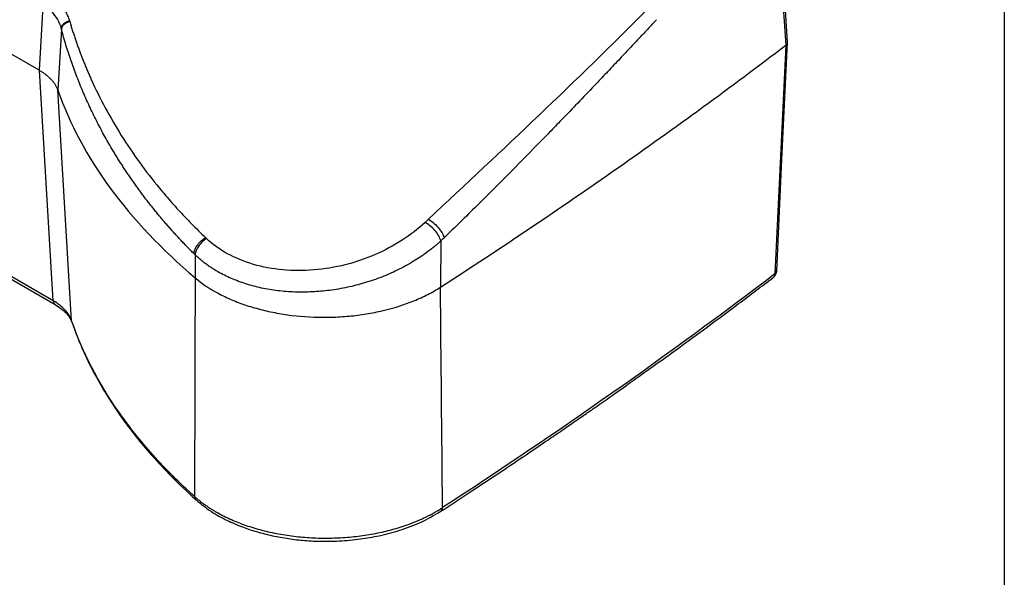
# Model space of a CAD drawing. Header units: millimetres. Extents: x 0 to 1118, y 0 to 864.
# Tile 66 of 67: x 971 to 1118, y 581 to 664. Entities that reach past the tile are written whole.
import ezdxf

# ---------------------------------------------------------------- set-up
doc = ezdxf.new("R2010")
doc.units = ezdxf.units.MM

msp = doc.modelspace()

# ---------------------------------------------------------------- linework, layer by layer
at = {"color": 7, "linetype": 'Continuous'}
msp.add_line((1117.6, 863.6), (1117.6, 0), dxfattribs=at)
for p, q in [((973.53, 656.42), (856.86, 723.77)), ((1083.41, 684.22), (1084.97, 660.13)), ((974.13, 666.81), (973.53, 656.42)), ((976.85, 662.54), (976.32, 653.42)), ((1084.97, 660.13), (1083.36, 626)), ((973.58, 656.39), (973.53, 656.42)), ((975.65, 621.97), (973.58, 656.39)), ((978.39, 619.02), (976.31, 653.46)), ((975.65, 621.97), (932.91, 646.65)), ((933.16, 646.11), (975.93, 621.42)), ((1031.63, 634.15), (1031.14, 633.69)), ((998.36, 631.44), (998.53, 631.27)), ((1033.49, 630.93), (1033.44, 624.02)), ((996.81, 628.86), (996.82, 625.41)), ((978.47, 618.73), (978.39, 619.02))]:
    msp.add_line(p, q)
at = {"flags": 128}
for points in [[(1085.24, 660.62), (1084.47, 672.48), (1083.68, 684.71)], [(1083.63, 626.46), (1084.41, 643.09), (1085.24, 660.57)]]:
    msp.add_lwpolyline(points, dxfattribs=at)
for centre, radius, start, end in [((976.3, 621.94), 0.642, 177.5367, 234.5685), ((997.46, 592.78), 0.724, 180.7249, 226.7821), ((1033.09, 591.1), 0.662, 306.445, 1.5204)]:
    msp.add_arc(centre, radius, start, end)
for points, knots in [([(976.35, 666.52), (976.4, 666.47), (976.5, 666.38), (976.64, 666.22), (976.78, 666.07), (976.91, 665.91), (977.04, 665.75), (977.16, 665.59), (977.28, 665.42), (977.43, 665.19), (977.6, 664.91), (977.78, 664.55), (977.93, 664.19), (978.02, 663.94), (978.06, 663.82)], [0, 0, 0, 0, 0.0624284, 0.1247668, 0.1870497, 0.2493118, 0.3115879, 0.3739126, 0.4363205, 0.498846, 0.6241229, 0.7492223, 0.8744221, 1, 1, 1, 1]), ([(975.36, 665.15), (975.71, 664.79), (976.01, 664.4), (976.5, 663.57), (976.69, 663.13), (976.82, 662.67)], [0, 0, 0, 0, 0.5, 0.5, 1, 1, 1, 1]), ([(1064.31, 665.47), (1059.03, 660.17), (1053.63, 654.92), (1042.7, 644.5), (1037.17, 639.32), (1031.63, 634.15)], [0, 0, 0, 0, 0.5, 0.5, 1, 1, 1, 1]), ([(976.82, 662.67), (976.83, 662.79), (976.87, 662.9), (977, 663.14), (977.09, 663.26), (977.33, 663.47), (977.47, 663.57), (977.76, 663.72), (977.91, 663.78), (978.06, 663.82)], [0, 0, 0, 0, 0.25, 0.25, 0.5, 0.5, 0.75, 0.75, 1, 1, 1, 1]), ([(978.11, 663.67), (977.96, 663.63), (977.8, 663.58), (977.51, 663.43), (977.37, 663.33), (977.13, 663.12), (977.04, 663), (976.9, 662.77), (976.87, 662.65), (976.85, 662.54)], [0, 0, 0, 0, 0.25, 0.25, 0.5, 0.5, 0.75, 0.75, 1, 1, 1, 1]), ([(978.11, 663.67), (978.17, 663.46), (978.29, 663.04), (978.49, 662.41), (978.69, 661.78), (978.9, 661.16), (979.11, 660.53), (979.33, 659.91), (979.56, 659.29), (979.79, 658.68), (980.03, 658.06), (980.28, 657.44), (980.53, 656.83), (980.79, 656.22), (981.05, 655.61), (981.87, 653.78), (983.36, 650.77), (985.75, 646.66), (988.45, 642.66), (990.73, 639.7), (992.4, 637.71), (993.34, 636.63), (994.29, 635.57), (995.28, 634.52), (996.28, 633.48), (997.31, 632.45), (998.01, 631.77), (998.36, 631.44)], [0, 0, 0, 0, 0.0176853, 0.0353687, 0.053051, 0.0707332, 0.0884162, 0.1061009, 0.1237883, 0.1414792, 0.1591747, 0.1768755, 0.1945826, 0.212297, 0.2300195, 0.2477511, 0.3722918, 0.4970003, 0.6222698, 0.7477133, 0.7837252, 0.8197345, 0.8557485, 0.8917747, 0.9278204, 0.9638931, 1, 1, 1, 1]), ([(1065.69, 663.95), (1065.23, 663.47), (1064.29, 662.46), (1062.82, 660.89), (1061.23, 659.2), (1059.53, 657.39), (1057.8, 655.57), (1055.82, 653.48), (1053.66, 651.23), (1051.47, 648.94), (1048.66, 646.05), (1045.41, 642.72), (1041.86, 639.15), (1038.91, 636.22), (1036.41, 633.76), (1034.78, 632.17), (1033.98, 631.4)], [0, 0, 0, 0, 0.044132, 0.091829, 0.143092, 0.197921, 0.256317, 0.309431, 0.388055, 0.462525, 0.51859, 0.653764, 0.769267, 0.850078, 0.926989, 1, 1, 1, 1]), ([(996.64, 629.03), (996.48, 629.19), (996.16, 629.51), (995.68, 629.99), (995.21, 630.48), (994.74, 630.97), (994.28, 631.47), (993.82, 631.97), (993.36, 632.48), (992.91, 632.99), (992.46, 633.5), (992.02, 634.02), (991.57, 634.55), (991.14, 635.07), (990.7, 635.61), (990.28, 636.14), (989.85, 636.68), (989.43, 637.23), (989.02, 637.78), (988.61, 638.33), (988.2, 638.88), (987.8, 639.45), (987.4, 640.01), (987.01, 640.58), (986.62, 641.15), (986.24, 641.73), (985.86, 642.31), (985.49, 642.9), (985.12, 643.49), (984.76, 644.08), (984.11, 645.17), (983.19, 646.77), (982.06, 648.92), (980.99, 651.12), (980.17, 652.98), (979.55, 654.47), (979.12, 655.58), (978.7, 656.7), (978.29, 657.83), (977.91, 658.99), (977.54, 660.16), (977.18, 661.34), (976.96, 662.14), (976.85, 662.54)], [0, 0, 0, 0, 0.016444, 0.032934, 0.049471, 0.066053, 0.082682, 0.099357, 0.116078, 0.132846, 0.149659, 0.166519, 0.183426, 0.200379, 0.217378, 0.234424, 0.251516, 0.268655, 0.28584, 0.303072, 0.32035, 0.337675, 0.355046, 0.372465, 0.38993, 0.407441, 0.424999, 0.442604, 0.460256, 0.477955, 0.4957, 0.557143, 0.61947, 0.682681, 0.746777, 0.777391, 0.808301, 0.839508, 0.871013, 0.902814, 0.934912, 0.967308, 1, 1, 1, 1]), ([(1033.44, 624.02), (1042.45, 629.84), (1051.25, 635.76), (1068.43, 647.8), (1076.81, 653.92), (1084.97, 660.13)], [0, 0, 0, 0, 0.5, 0.5, 1, 1, 1, 1]), ([(1084.97, 660.13), (1085.05, 660.21), (1085.22, 660.36), (1085.23, 660.54), (1085.23, 660.63)], [0, 0, 0, 0, 0.5216857, 1, 1, 1, 1]), ([(973.58, 656.39), (973.64, 656.35), (973.77, 656.28), (973.94, 656.17), (974.12, 656.05), (974.29, 655.94), (974.45, 655.82), (974.61, 655.69), (974.76, 655.57), (974.91, 655.44), (975.05, 655.31), (975.19, 655.18), (975.32, 655.04), (975.44, 654.9), (975.56, 654.77), (975.67, 654.62), (975.77, 654.48), (975.87, 654.34), (975.96, 654.2), (976.04, 654.05), (976.12, 653.9), (976.19, 653.76), (976.25, 653.61), (976.29, 653.51), (976.31, 653.46)], [0, 0, 0, 0, 0.0449, 0.089957, 0.135155, 0.180481, 0.225919, 0.271452, 0.317067, 0.362745, 0.408473, 0.454232, 0.500008, 0.545783, 0.591542, 0.637269, 0.682947, 0.72856, 0.774092, 0.819528, 0.864852, 0.910048, 0.955103, 1, 1, 1, 1]), ([(976.32, 653.42), (978.09, 648.42), (980.71, 643.52), (987.59, 634.13), (991.84, 629.63), (996.81, 625.41)], [0, 0, 0, 0, 0.5, 0.5, 1, 1, 1, 1]), ([(1031.14, 633.69), (1030.11, 632.73), (1028.96, 631.83), (1026.45, 630.21), (1025.1, 629.49), (1022.25, 628.26), (1020.75, 627.75), (1017.69, 626.98), (1016.11, 626.72), (1012.98, 626.46), (1011.41, 626.47), (1008.37, 626.75), (1006.9, 627.02), (1004.13, 627.83), (1002.83, 628.37), (1000.49, 629.66), (999.43, 630.42), (998.53, 631.27)], [0, 0, 0, 0, 0.125, 0.125, 0.25, 0.25, 0.375, 0.375, 0.5, 0.5, 0.625, 0.625, 0.75, 0.75, 0.875, 0.875, 1, 1, 1, 1]), ([(1033.49, 630.93), (1033.43, 631.15), (1033.33, 631.4), (1033.03, 631.93), (1032.84, 632.21), (1032.38, 632.74), (1032.13, 632.99), (1031.62, 633.4), (1031.37, 633.57), (1031.14, 633.69)], [0, 0, 0, 0, 0.25, 0.25, 0.5, 0.5, 0.75, 0.75, 1, 1, 1, 1]), ([(1031.63, 634.15), (1031.86, 634.03), (1032.11, 633.86), (1032.62, 633.45), (1032.87, 633.2), (1033.32, 632.68), (1033.52, 632.4), (1033.82, 631.87), (1033.92, 631.62), (1033.98, 631.4)], [0, 0, 0, 0, 0.25, 0.25, 0.5, 0.5, 0.75, 0.75, 1, 1, 1, 1]), ([(996.64, 629.03), (996.66, 629.22), (996.72, 629.44), (996.91, 629.9), (997.04, 630.14), (997.36, 630.58), (997.55, 630.8), (997.95, 631.16), (998.16, 631.31), (998.36, 631.44)], [0, 0, 0, 0, 0.25, 0.25, 0.5, 0.5, 0.75, 0.75, 1, 1, 1, 1]), ([(998.53, 631.27), (998.34, 631.15), (998.13, 631), (997.74, 630.64), (997.55, 630.44), (997.22, 629.99), (997.09, 629.75), (996.89, 629.29), (996.84, 629.06), (996.81, 628.86)], [0, 0, 0, 0, 0.25, 0.25, 0.5, 0.5, 0.75, 0.75, 1, 1, 1, 1]), ([(1033.49, 630.93), (1033.42, 630.86), (1033.25, 630.71), (1032.95, 630.44), (1032.57, 630.12), (1032.1, 629.74), (1031.38, 629.18), (1030.48, 628.55), (1028.98, 627.59), (1027.11, 626.56), (1024.64, 625.48), (1022.15, 624.63), (1019.54, 623.96), (1016.92, 623.51), (1014.28, 623.28), (1011.69, 623.26), (1009.15, 623.46), (1006.71, 623.86), (1004.38, 624.48), (1002.2, 625.29), (1000.67, 626.05), (999.69, 626.63), (999.18, 626.96), (998.67, 627.3), (998.18, 627.67), (997.71, 628.05), (997.25, 628.44), (996.96, 628.72), (996.81, 628.86)], [0, 0, 0, 0, 0.00806, 0.018613, 0.031719, 0.04745, 0.06589, 0.102519, 0.131272, 0.200105, 0.260235, 0.325393, 0.386694, 0.449837, 0.510832, 0.572598, 0.633258, 0.694183, 0.754862, 0.815505, 0.876747, 0.893766, 0.911012, 0.928467, 0.946112, 0.963929, 0.981898, 1, 1, 1, 1]), ([(1083.36, 626), (1083.45, 626.08), (1083.6, 626.22), (1083.61, 626.38), (1083.61, 626.46)], [0, 0, 0, 0, 0.55965, 1, 1, 1, 1]), ([(1083.45, 625.85), (1083.53, 626.02), (1083.62, 626.21), (1083.63, 626.42), (1083.63, 626.46)], [0, 0, 0, 0, 0.834747, 1, 1, 1, 1]), ([(996.81, 625.41), (996.81, 622.64), (996.79, 617.14), (996.77, 608.93), (996.75, 600.82), (996.74, 595.45), (996.74, 592.77)], [0, 0, 0, 0, 0.254223, 0.505631, 0.754223, 1, 1, 1, 1]), ([(996.82, 625.41), (997.82, 624.56), (998.97, 623.79), (1000.9, 622.76), (1001.58, 622.44), (1003.01, 621.83), (1003.75, 621.55), (1005.27, 621.05), (1006.06, 620.83), (1007.67, 620.42), (1008.5, 620.25), (1011.05, 619.8), (1012.77, 619.63), (1014.96, 619.54), (1015.4, 619.53), (1016.28, 619.53), (1016.73, 619.53), (1018.06, 619.57), (1018.93, 619.62), (1020.67, 619.78), (1021.52, 619.89), (1022.79, 620.1), (1023.21, 620.17), (1024.04, 620.34), (1024.46, 620.43), (1026.51, 620.91), (1028.05, 621.4), (1029.84, 622.13), (1030.19, 622.28), (1030.89, 622.6), (1031.23, 622.77), (1032.22, 623.28), (1032.85, 623.64), (1033.44, 624.02)], [0, 0, 0, 0, 0.125, 0.125, 0.1875, 0.1875, 0.25, 0.25, 0.3125, 0.3125, 0.375, 0.375, 0.5, 0.5, 0.53125, 0.53125, 0.5625, 0.5625, 0.625, 0.625, 0.6875, 0.6875, 0.71875, 0.71875, 0.75, 0.75, 0.875, 0.875, 0.90625, 0.90625, 0.9375, 0.9375, 1, 1, 1, 1]), ([(1033.48, 590.56), (1035.08, 591.61), (1038.1, 593.58), (1042.35, 596.4), (1046.07, 598.9), (1049.1, 600.96), (1051.51, 602.6), (1053.37, 603.89), (1055.01, 605.02), (1056.82, 606.28), (1059.07, 607.86), (1061.94, 609.89), (1065.29, 612.28), (1069.12, 615.04), (1073.39, 618.17), (1078.12, 621.68), (1081.39, 624.16), (1083.11, 625.46)], [0, 0, 0, 0, 0.092379, 0.175081, 0.248105, 0.31145, 0.354432, 0.391438, 0.422469, 0.452473, 0.50033, 0.558308, 0.626406, 0.704624, 0.792963, 0.891422, 1, 1, 1, 1]), ([(1083.36, 626), (1083.34, 625.87), (1083.31, 625.64), (1083.16, 625.53), (1083.1, 625.48)], [0, 0, 0, 0, 0.575559, 1, 1, 1, 1]), ([(1083.1, 625.46), (1083.12, 625.47), (1083.27, 625.57), (1083.37, 625.72), (1083.45, 625.85)], [0, 0, 0, 0, 0.115324, 1, 1, 1, 1]), ([(978.39, 619.02), (978.2, 619.57), (977.86, 620.11), (976.94, 621.11), (976.35, 621.57), (975.65, 621.97)], [0, 0, 0, 0, 0.5, 0.5, 1, 1, 1, 1]), ([(975.93, 621.42), (976.5, 621.03), (977.39, 620.43), (978.13, 619.49), (978.35, 618.99), (978.46, 618.73)], [0, 0, 0, 0, 0.4733261, 0.7301798, 1, 1, 1, 1]), ([(996.74, 592.77), (994.51, 594.77), (992.45, 596.82), (988.67, 601.04), (986.96, 603.2), (982.34, 609.8), (979.99, 614.36), (978.39, 619.02)], [0, 0, 0, 0, 0.25, 0.25, 0.5, 0.5, 1, 1, 1, 1]), ([(978.46, 618.73), (978.75, 617.92), (979.3, 616.4), (980.19, 614.32), (981.02, 612.59), (981.73, 611.2), (982.31, 610.15), (982.77, 609.35), (983.21, 608.59), (983.85, 607.55), (984.81, 606.04), (986.21, 604.03), (988.05, 601.6), (990.42, 598.78), (993.37, 595.59), (995.72, 593.41), (996.96, 592.26)], [0, 0, 0, 0, 0.086803, 0.161508, 0.224117, 0.27463, 0.31305, 0.339376, 0.36309, 0.39619, 0.454984, 0.530527, 0.622813, 0.731831, 0.857566, 1, 1, 1, 1]), ([(996.74, 592.77), (996.81, 592.71), (996.95, 592.58), (997.17, 592.39), (997.4, 592.21), (997.62, 592.03), (997.85, 591.85), (998.08, 591.68), (998.31, 591.52), (998.54, 591.36), (998.77, 591.2), (999, 591.05), (999.23, 590.9), (999.46, 590.76), (999.69, 590.62), (999.91, 590.49), (1000.72, 590.03), (1002.16, 589.31), (1004.4, 588.43), (1006.76, 587.72), (1009.27, 587.16), (1011.87, 586.78), (1014.52, 586.57), (1017.21, 586.54), (1019.87, 586.69), (1022.5, 587.01), (1025.03, 587.51), (1027.47, 588.18), (1029.16, 588.79), (1030.24, 589.24), (1030.73, 589.46), (1031.23, 589.69), (1031.73, 589.94), (1032.24, 590.21), (1032.75, 590.5), (1033.26, 590.8), (1033.58, 591.01), (1033.75, 591.11)], [0, 0, 0, 0, 0.009275, 0.018439, 0.027486, 0.036411, 0.04521, 0.053879, 0.062412, 0.070805, 0.079054, 0.087155, 0.095104, 0.102897, 0.110531, 0.118, 0.125303, 0.189396, 0.250348, 0.313497, 0.375222, 0.437823, 0.500002, 0.562184, 0.624781, 0.68651, 0.749655, 0.810612, 0.8747, 0.888536, 0.902946, 0.917905, 0.93339, 0.94937, 0.96582, 0.982707, 1, 1, 1, 1]), ([(996.96, 592.26), (997.69, 591.66), (999.06, 590.55), (1001.46, 589.23), (1003.75, 588.24), (1006.03, 587.48), (1008.33, 586.9), (1010.75, 586.46), (1013.19, 586.18), (1015.72, 586.06), (1018.51, 586.11), (1021.41, 586.38), (1024.45, 586.91), (1027.48, 587.72), (1030.64, 588.9), (1032.5, 589.99), (1033.48, 590.56)], [0, 0, 0, 0, 0.087068, 0.164003, 0.23089, 0.287799, 0.349733, 0.408671, 0.467694, 0.52682, 0.588878, 0.66624, 0.735334, 0.813953, 0.902153, 1, 1, 1, 1])]:
    msp.add_open_spline(points, degree=3, knots=knots)
for points in [[(978.11, 663.67), (978.09, 663.72), (978.08, 663.77), (978.06, 663.82)], [(976.82, 662.67), (976.83, 662.63), (976.84, 662.58), (976.85, 662.54)], [(1084.97, 660.13), (1084.97, 660.13), (1084.97, 660.13), (1084.97, 660.13)], [(976.32, 653.42), (976.32, 653.43), (976.31, 653.45), (976.31, 653.46)], [(976.32, 653.42), (976.32, 653.42), (976.32, 653.42), (976.32, 653.42)], [(1033.49, 630.93), (1033.66, 631.09), (1033.82, 631.24), (1033.98, 631.4)], [(996.64, 629.03), (996.7, 628.97), (996.75, 628.91), (996.81, 628.86)], [(996.82, 625.41), (996.82, 625.41), (996.82, 625.41), (996.81, 625.41)], [(1083.36, 626), (1067.62, 614), (1051.07, 602.36), (1033.75, 591.11)], [(1033.75, 591.11), (1033.64, 602.08), (1033.54, 613.04), (1033.44, 624.02)]]:
    msp.add_open_spline(points, degree=3)

doc.saveas('drawing.dxf')
